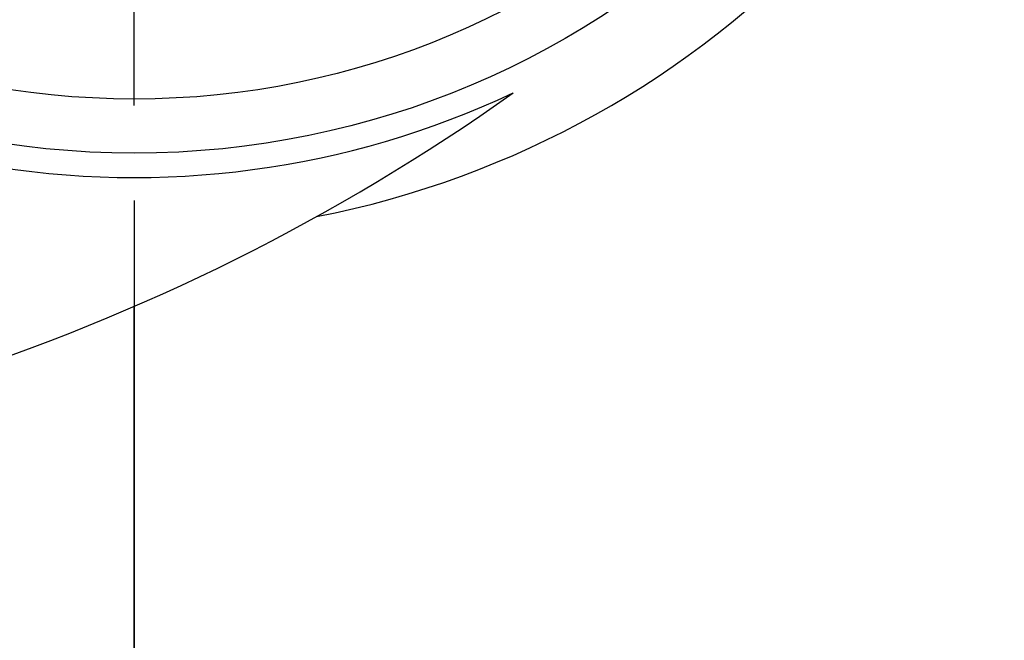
# Model space of a CAD drawing. Header units: millimetres. Extents: x 2719 to 13968, y 3953 to 13921.
# Tile 88 of 160: x 5509 to 5691, y 8291 to 8406. Entities that reach past the tile are written whole.
import ezdxf

# ---------------------------------------------------------------- set-up
doc = ezdxf.new("R2010")
doc.units = ezdxf.units.MM
doc.linetypes.add('CENTER2', pattern=[28.575, 19.05, -3.175, 3.175, -3.175])

msp = doc.modelspace()

# ---------------------------------------------------------------- linework, layer by layer
at = {"linetype": 'CENTER2'}
msp.add_line((5530.513, 8389.741), (5530.513, 8510.925), dxfattribs=at)
msp.add_line((5530.513, 8372.193), (5530.513, 7805.351))
at = {"color": 7, "linetype": 'Continuous', "lineweight": 25}
msp.add_line((5530.513, 8285.955), (5530.513, 8352.64), dxfattribs=at)
for radius in [159.979, 149.98]:
    msp.add_circle((5530.513, 8540.921), radius, dxfattribs=at)
at = {"color": 30, "true_color": 0xf26722}
for radius, start, end in [(2359.686, 330, 180), (823.781, 209.442633, 59.442633)]:
    msp.add_arc((5530.513, 8540.921), radius, start, end, dxfattribs=at)
at = {"color": 7, "linetype": 'Continuous', "lineweight": 25}
for centre, radius, start, end in [((5530.513, 8540.921), 174.977, 281.09693, 206.5391), ((5377.563, 8705.899), 384.949, 287.59607, 305.38919), ((5530.513, 8540.921), 164.478, 260.09107, 295.18182)]:
    msp.add_arc(centre, radius, start, end, dxfattribs=at)

doc.saveas('drawing.dxf')
